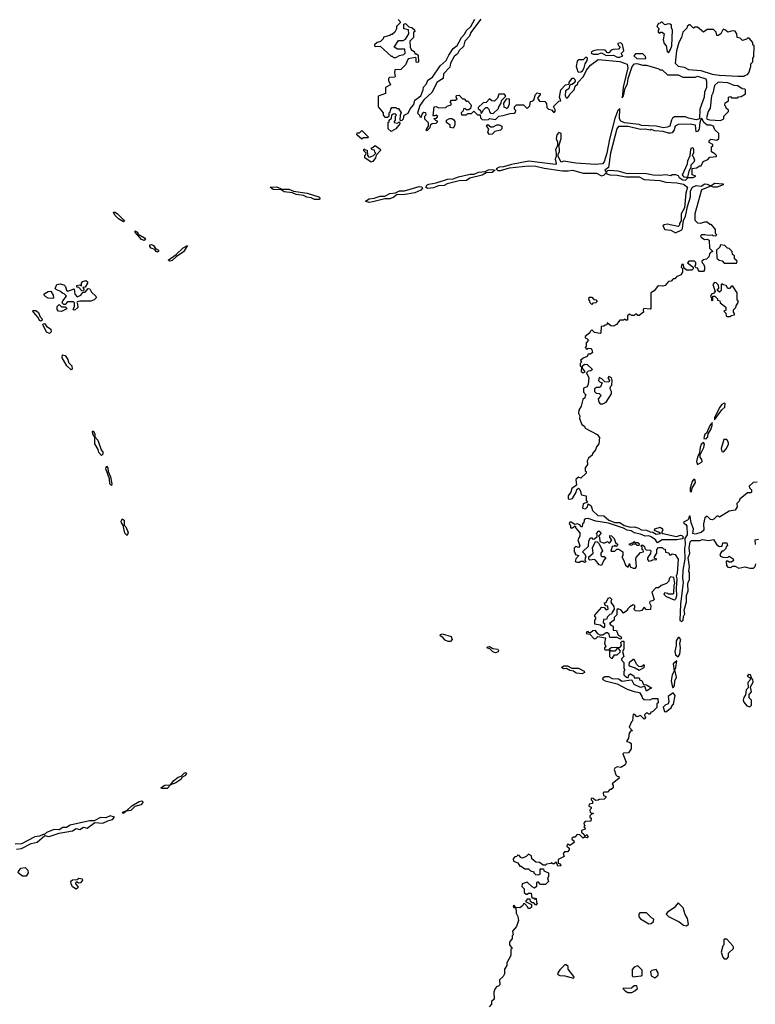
# Model space of a CAD drawing. Extents: x 2323203 to 2567568, y 883585 to 1022917.
# Tile 151 of 256: x 2506081 to 2512130, y 917595 to 925691. Entities that reach past the tile are written whole.
import ezdxf

# ---------------------------------------------------------------- set-up
doc = ezdxf.new("R2010")
doc.units = 0

msp = doc.modelspace()

# ---------------------------------------------------------------- linework, layer by layer
at = {"layer": '0CON10XD'}
for points in [[(2509193, 925693), (2509208.3, 925678.3), (2509210, 925665), (2509180, 925635), (2509180, 925615), (2509165, 925590), (2509145, 925570), (2509135, 925570), (2509125, 925560), (2509071.7, 925548.3), (2509070, 925535), (2509047, 925513), (2509020, 925505), (2509000, 925485), (2509000, 925475), (2509005, 925470), (2509045, 925472.5), (2509135, 925390), (2509145, 925390), (2509155, 925380), (2509175, 925380), (2509203, 925397), (2509240, 925405), (2509250, 925415), (2509248.3, 925448.3), (2509188.3, 925448.3), (2509160, 925465), (2509195, 925520), (2509235, 925520), (2509255, 925530), (2509280, 925575), (2509278.3, 925608.3), (2509240, 925615), (2509240, 925655), (2509255, 925660), (2509281.7, 925631.7), (2509307, 925627), (2509327, 925607), (2509330, 925595), (2509320, 925585), (2509320, 925545), (2509290, 925515), (2509292.5, 925465), (2509300, 925445), (2509326.4, 925426.4), (2509331.7, 925411.7), (2509345, 925410), (2509358.3, 925398.3), (2509360, 925345), (2509355, 925340), (2509341.7, 925341.7), (2509340, 925375), (2509335, 925380), (2509275, 925370), (2509255, 925320), (2509215, 925282.5), (2509165, 925280), (2509162.5, 925255), (2509170, 925225), (2509165, 925220), (2509123, 925217), (2509113, 925207), (2509115, 925190), (2509130, 925155), (2509090, 925135), (2509090, 925085), (2509028.3, 925061.7), (2509030, 924975), (2509070, 924925), (2509070, 924905), (2509085, 924890), (2509105, 924890), (2509118.3, 924901.7), (2509120, 924925), (2509128.3, 924931.7), (2509132.5, 924955), (2509141.7, 924968.3), (2509175, 924970), (2509181.7, 924961.7), (2509195, 924960), (2509217.5, 924925), (2509210, 924905), (2509208.3, 924868.3), (2509212.5, 924862.5), (2509225, 924863.8), (2509236, 924875), (2509243.3, 924906.7), (2509275, 924924), (2509291.9, 924958.1), (2509322.5, 924995), (2509330.7, 925029.3), (2509378.6, 925065), (2509400, 925115), (2509402.5, 925137.5), (2509426.7, 925165), (2509436.4, 925193.6), (2509475, 925217.5), (2509538.8, 925311.2), (2509588.6, 925355), (2509610, 925400), (2509646.9, 925453.1), (2509679.8, 925480.2), (2509714, 925545), (2509742, 925575), (2509751.2, 925598.8), (2509791.2, 925635), (2509823.3, 925695)], [(2509873.8, 925695), (2509805, 925603.8), (2509790.8, 925585), (2509781.2, 925555), (2509740.8, 925515), (2509730.4, 925469.5), (2509695, 925438.8), (2509680, 925410), (2509652.7, 925387.3), (2509625, 925332.5), (2509618.3, 925301.7), (2509565, 925246.7), (2509562.5, 925207.5), (2509515, 925176.7), (2509468.8, 925091.2), (2509405, 925031.2), (2509371.4, 924985), (2509353, 924923), (2509370, 924905), (2509371.7, 924891.7), (2509385, 924890), (2509390, 924915), (2509405, 924930), (2509418.3, 924928.3), (2509420, 924905), (2509410, 924895), (2509410, 924875), (2509440, 924845), (2509440, 924815), (2509420, 924785), (2509425, 924780), (2509435, 924782.5), (2509457.5, 924805), (2509461.7, 924828.3), (2509473, 924837), (2509505, 924840), (2509520, 924855), (2509501.7, 924861.7), (2509490, 924875), (2509490, 924880), (2509508.3, 924881.7), (2509520, 924895), (2509505, 924907.5), (2509495, 924900), (2509480, 924900), (2509490, 924975), (2509505, 924977.5), (2509525, 924967.5), (2509585, 924970), (2509595, 924980), (2509628.3, 924991.7), (2509630, 925005), (2509620, 925015), (2509631.7, 925028.3), (2509665, 925030), (2509678.3, 925041.7), (2509670, 925055), (2509671.7, 925068.3), (2509695, 925070), (2509721.7, 925041.7), (2509735, 925040), (2509751.7, 925021.7), (2509765, 925020), (2509790, 924995), (2509792.5, 924985), (2509788.3, 924961.7), (2509775, 924950), (2509755, 924950), (2509745, 924960), (2509731.7, 924958.3), (2509728.3, 924941.7), (2509710, 924925), (2509715, 924910), (2509755, 924910), (2509765, 924920), (2509795, 924920), (2509815, 924940), (2509845, 924910), (2509868.3, 924908.3), (2509870, 924885), (2509885, 924870), (2509905, 924867.5), (2509935, 924870), (2509945, 924880), (2509995, 924870), (2510021.7, 924898.3), (2510057, 924903)], [(2511415, 925420), (2511433.3, 925445), (2511443.3, 925475), (2511450, 925605), (2511440, 925625), (2511440, 925645), (2511430, 925655), (2511415, 925657.5), (2511385, 925650), (2511365, 925670), (2511355, 925670), (2511348.3, 925661.7), (2511335, 925660), (2511320, 925635), (2511340, 925615), (2511330, 925605), (2511330, 925585), (2511345, 925580), (2511351.7, 925588.3), (2511365, 925590), (2511380, 925575), (2511372.5, 925525), (2511380, 925495), (2511397, 925477), (2511405, 925430), (2511415, 925420)], [(2511985, 925226.7), (2512035, 925227.5), (2512045, 925232.5), (2512065, 925240), (2512077, 925253), (2512092.5, 925305), (2512093, 925327), (2512110, 925345), (2512110, 925375), (2512117, 925387), (2512120, 925475), (2512110, 925485), (2512110, 925505), (2512078.3, 925538.3), (2512065, 925540), (2512058.3, 925531.7), (2512025, 925520), (2512005, 925540), (2511980, 925545), (2511977.5, 925575), (2511965, 925597.5), (2511941.7, 925598.3), (2511905, 925587.5), (2511886.1, 925606.1), (2511865, 925612.5), (2511847.5, 925575), (2511825, 925560), (2511815, 925560), (2511808.3, 925588.3), (2511785, 925610), (2511735, 925610), (2511705, 925590), (2511655, 925630), (2511635, 925630), (2511621.7, 925621.7), (2511595, 925650), (2511585, 925650), (2511570, 925635), (2511568.3, 925621.7), (2511535, 925590), (2511522.5, 925545), (2511501.2, 925505), (2511483.3, 925435), (2511470, 925335), (2511495, 925310), (2511545, 925300), (2511580.7, 925280.7), (2511683, 925273), (2511775, 925242.5), (2511834.1, 925234.1), (2511985, 925226.7)], [(2511015, 925382.5), (2511040, 925395), (2511031.7, 925401.7), (2511030, 925415), (2511050, 925435), (2511037, 925487), (2511025, 925500), (2511000, 925495), (2511001.7, 925481.7), (2511020, 925465), (2511005, 925450), (2510962.5, 925447.5), (2510945, 925440), (2510925, 925420), (2510915, 925420), (2510895, 925440), (2510835, 925442.5), (2510800, 925435), (2510783.6, 925426.4), (2510780, 925415), (2510797, 925407), (2510835, 925406.7), (2510865, 925417.5), (2510905, 925397.5), (2510965, 925400), (2510995, 925382.5), (2511015, 925382.5)], [(2511225, 925370), (2511230, 925375), (2511228.3, 925388.3), (2511205, 925410), (2511145, 925410), (2511130, 925395), (2511155, 925372.5), (2511225, 925370)], [(2510057, 924903), (2510115, 924920), (2510147, 924923), (2510158.3, 924931.7), (2510160, 924945), (2510150, 924955), (2510150, 924975), (2510165, 924990), (2510225, 924990), (2510255, 924960), (2510277, 924983), (2510281.7, 925018.3), (2510295, 925020), (2510308.3, 925031.7), (2510323, 925077), (2510335, 925090), (2510360, 925085), (2510360, 925075), (2510340, 925045), (2510355, 925020), (2510398.3, 925018.3), (2510411.7, 925001.7), (2510415, 924970), (2510430, 924955), (2510455, 924950), (2510471.7, 924931.7), (2510478.3, 924931.7), (2510487.5, 924945), (2510471.7, 924978.3), (2510515, 925020), (2510530, 925025), (2510520, 925055), (2510530, 925115), (2510570, 925155), (2510598.3, 925161.7), (2510600, 925175), (2510625, 925210), (2510635, 925210), (2510645, 925200), (2510647.5, 925185), (2510639.3, 925170.7), (2510625, 925157.5), (2510612.5, 925157.5), (2510602.5, 925147.5), (2510596.4, 925123.6), (2510570, 925105), (2510567.5, 925065), (2510575, 925050), (2510585, 925050), (2510600, 925065), (2510605, 925080), (2510640, 925115), (2510650, 925145), (2510670, 925165), (2510670, 925175), (2510717.5, 925225), (2510743, 925277), (2510773.6, 925316.4), (2510837, 925363), (2511015, 925347.5), (2511077.5, 925325), (2511082.5, 925295), (2511043.6, 925136.4), (2511035, 925050), (2511047.5, 925065), (2511060.7, 925129.3), (2511078.8, 925165), (2511083.6, 925206.4), (2511116.7, 925305), (2511137.5, 925327.5), (2511155, 925330), (2511205, 925317.5), (2511235, 925316.7), (2511337, 925287), (2511345, 925280), (2511365, 925280), (2511408.3, 925238.3), (2511495, 925237.5), (2511535, 925220), (2511575, 925217.5), (2511635, 925220), (2511655, 925226.2), (2511722.5, 925205), (2511728.8, 925185), (2511727.5, 925135), (2511713.3, 925095), (2511710, 925055), (2511673.8, 924955), (2511670, 924875), (2511645, 924866.7), (2511580.7, 924880.7), (2511555, 924892.5), (2511466.4, 924893.6), (2511448.8, 924881.2), (2511440, 924865), (2511427.5, 924815), (2511405, 924806.7), (2511375, 924802.5), (2511315, 924816.7), (2511195, 924822.5), (2511175, 924830), (2511053.6, 924843.6), (2511025, 924856.7), (2511013.3, 924875), (2511015, 924960), (2511000, 924945), (2510975, 924880), (2510930.8, 924709.2), (2510910, 924595), (2510887.3, 924522.7), (2510873.9, 924506.1), (2510815, 924500), (2510655, 924512.5), (2510555, 924528.8), (2510535, 924520), (2510510, 924565), (2510510, 924585), (2510520, 924605), (2510518.3, 924661.7), (2510533.3, 924715), (2510532.5, 924755), (2510515, 924762.5), (2510497.5, 924745), (2510493.8, 924715), (2510503.3, 924685), (2510503.3, 924655), (2510486.7, 924625), (2510492.5, 924595), (2510492.5, 924565), (2510483.3, 924545), (2510492.5, 924507.5), (2510488.3, 924501.7), (2510267.4, 924527.4), (2510125, 924499.2), (2510060, 924480), (2510025, 924479.7), (2509998, 924465), (2510012.4, 924452.4), (2510035, 924450), (2510107.9, 924472.1), (2510265, 924488.5), (2510325, 924485.6), (2510395, 924470), (2510545, 924449.6), (2510592.3, 924447.7), (2510626.6, 924453.4), (2510715, 924430.4), (2510825, 924429.5), (2510865, 924406.9), (2510885, 924413.6), (2510905, 924432.5), (2510908.8, 924425), (2510935, 924414.2), (2510995, 924412.7), (2511065, 924398.9), (2511175, 924397.9), (2511216.5, 924376.5), (2511345, 924368.5), (2511394.2, 924354.2), (2511485, 924349.8), (2511538.6, 924338.6), (2511572.5, 924315), (2511558.8, 924265), (2511547.5, 924145), (2511520, 924095), (2511521.7, 924038.3), (2511507.5, 924015), (2511507, 924003), (2511495, 923990), (2511405, 924009.2), (2511380, 924005), (2511370, 923995), (2511385, 923966.7), (2511435, 923961.2), (2511475, 923940), (2511526.7, 923963.3), (2511532.5, 923975), (2511538.3, 924041.7), (2511557, 924073), (2511572.5, 924155), (2511597.5, 924235), (2511596.7, 924285), (2511613.3, 924315), (2511645, 924326.8), (2511685, 924323.3), (2511715, 924340.8), (2511735, 924339.5), (2511765, 924326), (2511795, 924346.8), (2511865, 924342.5), (2511865, 924332), (2511817.1, 924312.9), (2511785, 924314.3), (2511765, 924323.3), (2511687.5, 924292.5), (2511632.5, 924095), (2511633, 924043), (2511655, 924020), (2511681.7, 924018.3), (2511715, 924030), (2511735, 924030), (2511755, 924010), (2511765, 924010), (2511800, 923965), (2511800, 923935), (2511810, 923925), (2511805, 923910), (2511783, 923913), (2511775, 923920), (2511745, 923917.5), (2511715, 923923.3), (2511688.3, 923921.7), (2511680, 923915), (2511683.6, 923903.6), (2511713, 923883), (2511735, 923887.5), (2511749.3, 923879.3), (2511753, 923813), (2511780, 923785), (2511761.7, 923778.3), (2511753, 923767), (2511748.3, 923741.7), (2511728.3, 923721.7), (2511703, 923717), (2511690, 923705), (2511691.7, 923691.7), (2511705, 923680), (2511711.7, 923661.7), (2511712.5, 923635), (2511705, 923620), (2511671.7, 923621.7), (2511660, 923635), (2511658.3, 923648.3), (2511645, 923650), (2511631.7, 923661.7), (2511640, 923675), (2511640, 923695), (2511630, 923705), (2511583, 923707), (2511571.7, 923691.7), (2511620, 923655), (2511618.3, 923641.7), (2511608.3, 923631.7), (2511563, 923633), (2511541.7, 923651.7), (2511538.3, 923678.3), (2511525, 923680), (2511520, 923655), (2511530, 923645), (2511530, 923615), (2511516.4, 923593.6), (2511483, 923577), (2511468.3, 923561.7), (2511455, 923560), (2511438.3, 923541.7), (2511415, 923537.5), (2511390, 923505), (2511369.3, 923500.7), (2511335, 923502.5), (2511325, 923497.5), (2511299.3, 923460.7), (2511270, 923445), (2511270, 923315), (2511265, 923310), (2511213, 923317), (2511207.5, 923305), (2511210, 923285), (2511175, 923260), (2511165, 923260), (2511155, 923270), (2511145, 923270), (2511135, 923260), (2511115, 923260), (2511095, 923270), (2511080, 923255), (2511078.3, 923221.7), (2511065, 923220), (2511055, 923230), (2511045, 923220), (2511015, 923220), (2510987.5, 923185), (2510965, 923172.5), (2510943, 923173), (2510912.5, 923197.5), (2510908.3, 923181.7), (2510895, 923180), (2510885, 923170), (2510861.7, 923168.3), (2510860, 923115), (2510855, 923110), (2510808.3, 923118.3), (2510785, 923140), (2510771.7, 923128.3), (2510770, 923115), (2510730, 923085), (2510730, 923075), (2510745, 923070), (2510757.5, 923055), (2510740, 923035), (2510740, 923005), (2510730, 922995), (2510745, 922980), (2510755, 922990), (2510778.3, 922988.3), (2510787, 922977), (2510790, 922955), (2510775, 922940), (2510755, 922940), (2510748.3, 922921.7), (2510715, 922907.5), (2510691.7, 922888.3), (2510700, 922875), (2510690, 922865), (2510690, 922845), (2510700, 922835), (2510698.3, 922798.3), (2510715, 922787.5), (2510730, 922795), (2510710, 922825), (2510710, 922845), (2510725, 922857.5), (2510747, 922857), (2510790, 922815), (2510776.7, 922803.3), (2510755, 922800), (2510742.5, 922787.5), (2510760, 922745), (2510756.1, 922693.9), (2510746.4, 922673.6), (2510718.3, 922661.7), (2510718.3, 922628.3), (2510740, 922605), (2510731.7, 922598.3), (2510728.3, 922581.7), (2510711.7, 922568.3), (2510697, 922513), (2510678.3, 922481.7), (2510677.5, 922455), (2510686.7, 922435), (2510683.3, 922413.3), (2510703.3, 922363.3), (2510725, 922350), (2510731.7, 922331.7), (2510830.7, 922280.7), (2510850, 922255), (2510842.5, 922205), (2510825, 922180), (2510817, 922153), (2510792.5, 922125), (2510788.3, 922111.7), (2510757.5, 922085), (2510747.5, 922065), (2510750, 922035), (2510730, 922005), (2510731.7, 921981.7), (2510740, 921975), (2510738.3, 921961.7), (2510695, 921920), (2510675, 921930), (2510655, 921910), (2510660, 921865), (2510620, 921835), (2510613.3, 921806.7), (2510590, 921775), (2510591.7, 921751.7), (2510605, 921747.5), (2510627.5, 921755), (2510657.5, 921805), (2510661.7, 921828.3), (2510675, 921840), (2510687, 921827), (2510700, 921785), (2510740, 921775), (2510738.3, 921738.3), (2510750, 921725), (2510715, 921710), (2510710, 921675), (2510735, 921670), (2510750, 921685), (2510755, 921710), (2510780, 921695), (2510790, 921655), (2510835, 921613.3), (2510885, 921612.5), (2510925, 921576.7), (2510975.9, 921555.9), (2511015, 921556.2), (2511051.2, 921531.2), (2511105, 921517.5), (2511135, 921520), (2511165, 921513.3), (2511195, 921496.2), (2511235, 921493.8), (2511265, 921480), (2511287.5, 921477.5), (2511315, 921462), (2511350, 921465), (2511340, 921475), (2511300, 921490), (2511302.5, 921505), (2511348, 921518), (2511366.7, 921505), (2511370, 921495), (2511360, 921475), (2511370, 921465), (2511481.7, 921441.7), (2511515, 921452.5), (2511525, 921449.4), (2511538.8, 921435), (2511527.6, 921422.4), (2511485, 921412.9), (2511365, 921415.6), (2511325, 921390), (2511310, 921415), (2511275, 921438)], [(2510675, 925260), (2510695, 925263.3), (2510709.3, 925270.7), (2510723.3, 925295), (2510731.2, 925328.8), (2510747.5, 925355), (2510750, 925375), (2510745, 925380), (2510735, 925380), (2510715, 925360), (2510678.3, 925361.7), (2510665, 925350), (2510657, 925307), (2510670, 925265), (2510675, 925260)], [(2511845, 924862.5), (2511870, 924875), (2511871.7, 924898.3), (2511910, 924935), (2511908.3, 924948.3), (2511890, 924965), (2511888.3, 924978.3), (2511880, 924985), (2511881.7, 925008.3), (2511910, 925025), (2511910, 925055), (2511925, 925060), (2511935, 925050), (2511985, 925050), (2511993, 925057), (2512015, 925060), (2512048.3, 925081.7), (2512050, 925115), (2512045, 925120), (2512023, 925123), (2511985, 925147.5), (2511955, 925150), (2511905, 925172.5), (2511825, 925177.5), (2511795, 925150), (2511781.7, 925088.3), (2511770, 925065), (2511760, 924965), (2511742.5, 924935), (2511730, 924885), (2511735, 924872.5), (2511755, 924867.5), (2511845, 924862.5)], [(2509975, 924920), (2510018.3, 924961.7), (2510020, 924975), (2510040, 925005), (2510043, 925027), (2510078.3, 925061.7), (2510068.3, 925078.3), (2510021.7, 925078.3), (2510010, 925045), (2509985, 925020), (2509963, 925023), (2509945, 925040), (2509918.3, 925011.7), (2509891.7, 925008.3), (2509851.7, 924968.3), (2509851.7, 924961.7), (2509870, 924945), (2509875, 924920), (2509890, 924935), (2509891.7, 924948.3), (2509915, 924970), (2509925, 924970), (2509940, 924955), (2509943, 924933), (2509951.7, 924921.7), (2509975, 924920)], [(2510085, 924960), (2510098.3, 924971.7), (2510108.3, 924998.3), (2510110, 925035), (2510105, 925040), (2510081.7, 925038.3), (2510060, 925005), (2510061.7, 924971.7), (2510075, 924970), (2510085, 924960)], [(2509135, 924772.5), (2509110, 924795), (2509110, 924845), (2509118.3, 924851.7), (2509120, 924865), (2509138.3, 924881.7), (2509141.7, 924908.3), (2509151.7, 924918.3), (2509165, 924920), (2509180, 924905), (2509170, 924895), (2509170, 924865), (2509160, 924855), (2509160, 924845), (2509185, 924840), (2509205, 924850), (2509206.2, 924835), (2509175, 924793.8), (2509135, 924772.5)], [(2509645, 924800), (2509620, 924805), (2509620, 924825), (2509590, 924845), (2509590, 924865), (2509615, 924877.5), (2509635, 924877.5), (2509649.3, 924869.3), (2509660, 924855), (2509660, 924825), (2509645, 924800)], [(2511555, 924372.5), (2511577.5, 924392.5), (2511620, 924395), (2511640, 924405), (2511610, 924415), (2511611.7, 924468.3), (2511647, 924473), (2511675, 924490), (2511685, 924490), (2511700, 924525), (2511738.3, 924541.7), (2511755, 924560), (2511810, 924565), (2511810, 924575), (2511798.3, 924588.3), (2511770, 924605), (2511770, 924645), (2511780, 924655), (2511780, 924665), (2511751.7, 924681.7), (2511750, 924695), (2511765, 924707.5), (2511815, 924700), (2511830, 924715), (2511830, 924755), (2511797.5, 924785), (2511785.9, 924815.9), (2511765, 924823.3), (2511733.8, 924823.8), (2511706.7, 924845), (2511695, 924870), (2511685, 924877.5), (2511673.8, 924846.2), (2511667, 924793), (2511660, 924775), (2511645, 924770), (2511637.5, 924825), (2511595, 924833.3), (2511495, 924830), (2511470, 924815), (2511462.5, 924785), (2511445, 924760), (2511435, 924757.5), (2511415, 924757.5), (2511371.7, 924771.7), (2511305, 924777.5), (2511275, 924787.5), (2511265, 924782.5), (2511225, 924790), (2511185, 924787.5), (2511085, 924813.3), (2511005, 924813.3), (2510991.2, 924795), (2510938.8, 924595), (2510923.9, 924476.1), (2510894, 924455), (2510905, 924437.5), (2510918.6, 924451.4), (2510935, 924454.5), (2510998.9, 924448.9), (2511075, 924426.2), (2511099.3, 924429.3), (2511235, 924426.7), (2511290, 924415), (2511345, 924411.9), (2511395, 924417.5), (2511435, 924410), (2511445, 924417.5), (2511475, 924417.5), (2511495, 924410), (2511503.8, 924395), (2511534, 924375), (2511555, 924372.5)], [(2508895, 924710), (2508852.5, 924745), (2508855, 924760), (2508875, 924760), (2508895, 924780), (2508950, 924725), (2508945, 924720), (2508905, 924720), (2508895, 924710)], [(2509945, 924747.5), (2509930, 924765), (2509940, 924795), (2509920, 924815), (2509931.7, 924828.3), (2509955, 924810), (2509975, 924810), (2510005, 924827.5), (2510025, 924827.5), (2510046.4, 924816.4), (2510046.7, 924795), (2510035, 924782.5), (2509988.3, 924771.7), (2509965, 924750), (2509945, 924747.5)], [(2508970, 924520), (2508920, 924555), (2508920, 924575), (2508928.3, 924581.7), (2508930, 924595), (2508911.7, 924611.7), (2508910, 924625), (2508915, 924630), (2508921.7, 924621.7), (2508938.3, 924618.3), (2508940, 924575), (2508951.7, 924561.7), (2508965, 924562.5), (2508990, 924575), (2509010, 924595), (2509001.7, 924601.7), (2508998.3, 924618.3), (2508981.7, 924621.7), (2508970, 924635), (2508988.3, 924641.7), (2509005, 924657.5), (2509045, 924627.5), (2509048, 924615), (2509011.7, 924578.3), (2509006, 924555), (2508985, 924524), (2508970, 924520)], [(2511565, 924392.5), (2511545, 924396.7), (2511532.5, 924415), (2511572.5, 924505), (2511575, 924530), (2511593.3, 924575), (2511600, 924625), (2511605, 924637.5), (2511615, 924640), (2511622.5, 924625), (2511622.5, 924595), (2511610, 924575), (2511620, 924565), (2511630, 924535), (2511625, 924520), (2511600, 924495), (2511600, 924475), (2511583.6, 924446.4), (2511572.5, 924397.5), (2511565, 924392.5)], [(2509435, 924303.8), (2509420.8, 924315), (2509429.5, 924330.5), (2509445, 924339.3), (2509505, 924350), (2509599.3, 924380.7), (2509645, 924383.3), (2509689.6, 924400.4), (2509785, 924420), (2509818.8, 924421.2), (2509852.7, 924437.3), (2509908.1, 924441.9), (2509935, 924456.2), (2509965, 924459.7), (2509990, 924455), (2509965.9, 924434.1), (2509917.9, 924432.1), (2509885, 924411.8), (2509782.3, 924387.7), (2509755, 924368.6), (2509695, 924366.5), (2509595, 924341.2), (2509571.9, 924328.1), (2509524.5, 924325.6), (2509485, 924308.1), (2509435, 924303.8)], [(2508545, 924212.5), (2508505, 924214), (2508476.7, 924226.7), (2508442, 924232), (2508415, 924246.2), (2508355, 924254.4), (2508325, 924268), (2508255, 924277.1), (2508231.2, 924291.2), (2508164.6, 924294.5), (2508140, 924315), (2508195, 924316.5), (2508238, 924298), (2508295, 924297.1), (2508332.5, 924282.5), (2508445, 924265.4), (2508540, 924235), (2508550.6, 924225), (2508545, 924212.5)], [(2508955, 924186.7), (2508927.5, 924195), (2508932, 924205), (2508955, 924219.2), (2508995, 924223.3), (2509045, 924241.2), (2509085, 924241.4), (2509125, 924262.7), (2509172.6, 924267.4), (2509205, 924284.6), (2509244.7, 924285.3), (2509365, 924320), (2509386.7, 924316.7), (2509394.3, 924305), (2509379.6, 924290.4), (2509331.2, 924268.8), (2509235, 924251.9), (2509185, 924252.5), (2509158.3, 924231.7), (2509125, 924218.6), (2509085, 924219.2), (2508985, 924192.2), (2508955, 924186.7)], [(2506935, 924030), (2506893.8, 924053.8), (2506864.7, 924084.7), (2506852.3, 924107.7), (2506865, 924107.8), (2506885.3, 924095.3), (2506935.8, 924045), (2506942.5, 924035), (2506935, 924030)], [(2507104.3, 923875.7), (2507082.9, 923885), (2507032, 923945), (2507030, 923955), (2507050, 923945), (2507056.4, 923926.4), (2507107.7, 923897.7), (2507115, 923882.5), (2507104.3, 923875.7)], [(2507215, 923780.8), (2507204.6, 923784.6), (2507192, 923802), (2507162.2, 923812.2), (2507151.9, 923825), (2507150.9, 923839.1), (2507165, 923842.2), (2507181.4, 923835), (2507199.3, 923809.3), (2507222.5, 923795), (2507223.3, 923785), (2507215, 923780.8)], [(2507315, 923706.2), (2507302.5, 923715), (2507368.7, 923761.3), (2507424.7, 923815.3), (2507460, 923835), (2507428.2, 923781.8), (2507367.8, 923742.2), (2507335, 923711.9), (2507315, 923706.2)], [(2511975, 923690), (2511980, 923705), (2511960, 923725), (2511958.3, 923748.3), (2511941.7, 923761.7), (2511940, 923785), (2511915, 923810), (2511901.7, 923811.7), (2511880, 923835), (2511845, 923840), (2511838.3, 923821.7), (2511810, 923795), (2511815, 923730), (2511833, 923713), (2511858.3, 923708.3), (2511875, 923690), (2511975, 923690)], [(2506605, 923460), (2506591.7, 923461.7), (2506568.3, 923488.3), (2506551.7, 923491.7), (2506550, 923505), (2506575, 923510), (2506588.3, 923501.7), (2506590, 923525), (2506601.7, 923538.3), (2506625, 923547.5), (2506640, 923535), (2506640, 923525), (2506618.3, 923491.7), (2506601.7, 923488.3), (2506610, 923475), (2506605, 923460)], [(2506355, 923400), (2506315, 923402.5), (2506295, 923412.5), (2506282.5, 923425), (2506283, 923437), (2506315, 923457.5), (2506338.3, 923458.3), (2506357, 923427), (2506360, 923405), (2506355, 923400)], [(2506535, 923302.5), (2506520, 923305), (2506532.5, 923335), (2506531.7, 923361.7), (2506525, 923370), (2506475, 923372.5), (2506455, 923350), (2506445, 923350), (2506431.7, 923361.7), (2506435, 923380), (2506467, 923417), (2506448.3, 923438.3), (2506435, 923440), (2506417, 923457), (2506381.7, 923471.7), (2506371.7, 923481.7), (2506387, 923513), (2506415, 923520), (2506445, 923510), (2506458.3, 923498.3), (2506467.5, 923467.5), (2506478.3, 923458.3), (2506528.3, 923478.3), (2506533.3, 923433.3), (2506555, 923412.5), (2506583, 923427), (2506601.7, 923448.3), (2506618.3, 923451.7), (2506645, 923480), (2506658.3, 923478.3), (2506670.7, 923450.7), (2506708.3, 923418.3), (2506710, 923405), (2506695, 923387.5), (2506665, 923376.7), (2506575, 923377.5), (2506555, 923370), (2506550, 923365), (2506557.5, 923355), (2506560, 923325), (2506535, 923302.5)], [(2511925, 923250), (2511935, 923260), (2511960, 923265), (2511960, 923275), (2511950, 923285), (2511950, 923305), (2511970, 923325), (2511971.7, 923338.3), (2511990, 923365), (2511988.3, 923378.3), (2511980, 923385), (2511980, 923445), (2511945, 923500), (2511935, 923500), (2511918.3, 923481.7), (2511905, 923480), (2511890, 923505), (2511865, 923510), (2511855, 923520), (2511850, 923515), (2511850, 923465), (2511835, 923450), (2511820, 923465), (2511820, 923475), (2511830, 923485), (2511828.3, 923508.3), (2511807, 923527), (2511795, 923530), (2511780, 923515), (2511800, 923455), (2511788.3, 923441.7), (2511770, 923435), (2511762.5, 923415), (2511770, 923405), (2511770, 923385), (2511775, 923380), (2511780, 923385), (2511781.7, 923418.3), (2511798.3, 923418.3), (2511820, 923395), (2511820, 923385), (2511838.3, 923378.3), (2511841.7, 923361.7), (2511887, 923327), (2511888.3, 923301.7), (2511870, 923295), (2511888.3, 923278.3), (2511890, 923255), (2511895, 923250), (2511925, 923250)], [(2510785, 923350), (2510771.7, 923361.7), (2510768.3, 923378.3), (2510760, 923385), (2510765, 923410), (2510785, 923410), (2510801.7, 923391.7), (2510818.3, 923388.3), (2510830, 923375), (2510818.3, 923361.7), (2510795, 923360), (2510785, 923350)], [(2506255, 923213.3), (2506245, 923218.8), (2506232.2, 923242.2), (2506194, 923285), (2506187.5, 923295), (2506190.7, 923299.3), (2506215, 923299.2), (2506235, 923283.8), (2506249.2, 923249.2), (2506263.8, 923235), (2506265, 923220), (2506255, 923213.3)], [(2506425, 923292.5), (2506400, 923295), (2506388.3, 923308.3), (2506388.3, 923331.7), (2506405, 923350), (2506425, 923330), (2506455, 923330), (2506470, 923315), (2506425, 923292.5)], [(2506325, 923110), (2506302.5, 923122.5), (2506272.5, 923185), (2506275, 923190), (2506285, 923192.5), (2506301.7, 923171.7), (2506337, 923147), (2506340, 923125), (2506325, 923110)], [(2506505, 922812.5), (2506468, 922845), (2506431.2, 922911.2), (2506433.8, 922936.2), (2506455, 922928.8), (2506477.5, 922897.5), (2506483.1, 922873.1), (2506510, 922845), (2506511.7, 922818.3), (2506505, 922812.5)], [(2510875, 922532.5), (2510903, 922547), (2510947.5, 922615), (2510947.5, 922635), (2510937.5, 922655), (2510940, 922675), (2510950, 922685), (2510952.5, 922725), (2510946.7, 922745), (2510925, 922757.5), (2510917.5, 922745), (2510930, 922725), (2510925, 922710), (2510892.5, 922712.5), (2510869.3, 922739.3), (2510845, 922750), (2510840, 922725), (2510855, 922710), (2510870, 922705), (2510856.4, 922673.6), (2510845, 922666.7), (2510823.6, 922666.4), (2510807.5, 922655), (2510807.5, 922635), (2510820.7, 922620.7), (2510846.7, 922616.7), (2510860, 922605), (2510857.5, 922595), (2510837.5, 922575), (2510842.5, 922545), (2510855, 922532.5), (2510875, 922532.5)], [(2511795, 922400), (2511855, 922484), (2511878.8, 922505), (2511882.5, 922535), (2511875, 922537.5), (2511855, 922527.5), (2511835, 922502.5), (2511795, 922416.7), (2511795, 922400)], [(2511725, 922243.8), (2511739.4, 922260.6), (2511743.6, 922286.4), (2511765, 922322.5), (2511775.7, 922355), (2511775, 922380), (2511773, 922367), (2511765, 922366), (2511755, 922353.3), (2511730, 922290), (2511715, 922279.4), (2511708.8, 922265), (2511707.5, 922247.5), (2511725, 922243.8)], [(2506755, 922107.5), (2506732.3, 922132.3), (2506727, 922157), (2506700, 922205), (2506700, 922260), (2506695, 922260), (2506683.3, 922285), (2506680, 922305), (2506685, 922310), (2506700, 922285), (2506700, 922260), (2506725, 922232.5), (2506752.5, 922155), (2506766.2, 922135), (2506765, 922120), (2506755, 922107.5)], [(2511655, 922033.3), (2511693.3, 922055), (2511691.2, 922075), (2511677.5, 922095), (2511677, 922113), (2511706.9, 922173.1), (2511711.2, 922201.2), (2511705, 922213.8), (2511685, 922198.6), (2511675.9, 922175.9), (2511671.2, 922128.8), (2511655, 922093.3), (2511647.3, 922057.3), (2511655, 922033.3)], [(2511865, 922137.5), (2511875, 922143.3), (2511893.3, 922165), (2511909.3, 922200.7), (2511910, 922215), (2511895, 922240), (2511871.7, 922238.3), (2511850, 922165), (2511855, 922140), (2511865, 922137.5)], [(2506835, 921860), (2506822.5, 921875), (2506820, 921915), (2506788.3, 921998.3), (2506795, 922020), (2506806.4, 922006.4), (2506810, 921975), (2506828.3, 921931.7), (2506840, 921875), (2506835, 921860)], [(2512145, 921887.5), (2512113, 921887), (2512080, 921855), (2512081.7, 921841.7), (2512097.5, 921825), (2512100, 921805), (2512095, 921800), (2512065, 921800), (2512001.7, 921748.3), (2511997, 921733), (2511978.3, 921711.7), (2511980, 921685), (2511965, 921657.5), (2511915, 921650), (2511835, 921600), (2511828.3, 921608.3), (2511815, 921610), (2511790, 921585), (2511775, 921580), (2511761.7, 921581.7), (2511735, 921610), (2511713.6, 921596.4), (2511703.3, 921545), (2511707.5, 921495), (2511685.9, 921474.1), (2511635, 921462), (2511616.4, 921466.4), (2511620.8, 921505), (2511602, 921555), (2511595, 921607.5), (2511585, 921607.5), (2511581.2, 921585), (2511572, 921575), (2511540.9, 921559.1), (2511541.1, 921551.1), (2511558.9, 921539), (2511565.9, 921525.9), (2511569.1, 921455), (2511550, 921425), (2511554.5, 921375), (2511548.3, 921341.7), (2511549.2, 921255), (2511535.4, 921164.6), (2511530.9, 921095), (2511536.9, 921065), (2511515.7, 920885.7), (2511510.6, 920750.6), (2511525, 920742), (2511537.1, 920752.9), (2511540.8, 920785), (2511550, 920805), (2511545.8, 920835), (2511564, 920905), (2511564.3, 920955.7), (2511578.8, 920995), (2511574.1, 921045.9), (2511577.5, 921065), (2511590, 921085), (2511590, 921145), (2511583.3, 921155), (2511590, 921195), (2511578.8, 921265), (2511592.5, 921305), (2511586, 921345), (2511593.1, 921396.9), (2511605, 921408), (2511675, 921407.5), (2511695, 921416.2), (2511745, 921410), (2511785, 921417.5), (2511813.6, 921373.6), (2511835, 921360), (2511858.3, 921361.7), (2511861.7, 921388.3), (2511895, 921390), (2511900, 921365), (2511891.7, 921358.3), (2511888.3, 921341.7), (2511865, 921320), (2511855, 921320), (2511837.5, 921295), (2511845, 921280), (2511863, 921273), (2511905, 921270), (2511915, 921280), (2511948.3, 921258.3), (2511950, 921245), (2511935, 921230), (2511915, 921230), (2511905, 921240), (2511891.7, 921238.3), (2511893, 921203), (2511905, 921190), (2511925, 921187.5), (2511943, 921197), (2511965, 921197.5), (2511995, 921180), (2512045, 921192.5), (2512085, 921180), (2512115, 921180), (2512130, 921195), (2512133, 921217)], [(2511605, 921810), (2511610.4, 921839.5), (2511637.5, 921885), (2511636, 921905), (2511625, 921912.5), (2511609.5, 921895), (2511595, 921840), (2511595, 921812.5), (2511605, 921810)], [(2506965, 921450), (2506945, 921470), (2506932.5, 921535), (2506918.8, 921555), (2506916.2, 921565), (2506925, 921587.5), (2506941.2, 921575), (2506940, 921535), (2506955, 921520), (2506972.5, 921475), (2506965, 921450)], [(2511275, 921438), (2511255, 921448), (2511225, 921444), (2511185, 921462), (2511135, 921471.2), (2511109.4, 921489.4), (2511075, 921493.8), (2511045, 921510), (2510922.3, 921552.3), (2510818.3, 921568.3), (2510755, 921590), (2510733, 921587), (2510721.7, 921578.3), (2510720, 921555), (2510710, 921545), (2510705, 921520), (2510695, 921520), (2510690, 921535), (2510667, 921547), (2510645, 921540), (2510615, 921560), (2510605, 921560), (2510600, 921545), (2510610, 921535), (2510611.7, 921511.7), (2510627, 921513), (2510648.3, 921528.3), (2510655, 921510), (2510687, 921473), (2510686.4, 921443.6), (2510670, 921415), (2510687.5, 921365), (2510675, 921352.5), (2510655, 921360), (2510640, 921345), (2510640, 921315), (2510650, 921305), (2510650, 921295), (2510680, 921285), (2510653, 921257), (2510650, 921235), (2510665, 921230), (2510685, 921230), (2510695, 921240), (2510715, 921240), (2510725, 921230), (2510740, 921235), (2510730, 921245), (2510733, 921267), (2510740, 921275), (2510730, 921295), (2510710, 921315), (2510758.3, 921361.7), (2510762.5, 921405), (2510775, 921430), (2510785, 921430), (2510795, 921420), (2510808.3, 921421.7), (2510828.3, 921441.7), (2510830, 921455), (2510823.6, 921466.4), (2510843, 921487), (2510856.4, 921476.4), (2510860, 921465), (2510840, 921445), (2510850, 921435), (2510851.7, 921401.7), (2510878.3, 921388.3), (2510891.7, 921388.3), (2510915, 921400), (2510925, 921390), (2510935, 921390), (2510950, 921415), (2510933, 921433), (2510932.5, 921445), (2510935, 921450), (2510947, 921447), (2510970, 921425), (2510981.7, 921391.7), (2511000, 921375), (2510985, 921360), (2510975, 921370), (2510968.3, 921361.7), (2510951.7, 921358.3), (2510941.7, 921321.7), (2510975, 921320), (2510991.7, 921338.3), (2511008.3, 921338.3), (2511040, 921315), (2511040, 921285), (2511032.5, 921275), (2511050, 921245), (2511062.5, 921205), (2511085, 921190), (2511095, 921220), (2511101.7, 921191.7), (2511125, 921182.5), (2511145, 921182.5), (2511152.5, 921195), (2511147.5, 921255), (2511151.7, 921268.3), (2511185, 921310), (2511210, 921315), (2511208.3, 921328.3), (2511200, 921335), (2511200, 921355), (2511190, 921365), (2511195, 921370), (2511205, 921370), (2511218.3, 921358.3), (2511221.7, 921341.7), (2511231.7, 921331.7), (2511265, 921330), (2511270, 921325), (2511267, 921303), (2511242.5, 921265), (2511243, 921253), (2511255, 921240), (2511277, 921243), (2511285, 921250), (2511318.3, 921251.7), (2511318.3, 921258.3), (2511301.7, 921261.7), (2511300, 921275), (2511320, 921305), (2511320, 921335), (2511335, 921350), (2511365, 921350), (2511375, 921340), (2511388.3, 921338.3), (2511391.7, 921311.7), (2511418.3, 921308.3), (2511425, 921290), (2511435, 921290), (2511445, 921300), (2511470, 921295), (2511496, 921256), (2511487.1, 921137.1), (2511480, 921115), (2511485.7, 921094.3), (2511478.8, 921015), (2511483.3, 920955), (2511475, 920927.5), (2511465, 920917.5), (2511400, 920945), (2511380, 920965), (2511385, 920980), (2511407, 920977), (2511415, 920970), (2511455, 920970), (2511460, 920975), (2511462.5, 921045), (2511467.5, 921055), (2511460, 921105), (2511435, 921110), (2511423, 921097), (2511420, 921075), (2511400, 921055), (2511355, 921040), (2511335, 921020), (2511311.7, 921018.3), (2511280, 920985), (2511297.5, 920925), (2511290, 920915), (2511263, 920907), (2511260, 920895), (2511270, 920875), (2511268.3, 920841.7), (2511235, 920840), (2511215, 920860), (2511197, 920833), (2511175, 920827.5), (2511145, 920830), (2511132.5, 920845), (2511140, 920855), (2511140, 920875), (2511125, 920880), (2511097, 920863), (2511080, 920845), (2511080, 920835), (2511045, 920810), (2511026.4, 920836.4), (2511003, 920847), (2510992.5, 920837.5), (2510991.7, 920798.3), (2510970, 920775), (2510970, 920755), (2510930, 920725), (2510941.7, 920711.7), (2510960, 920705), (2510961.7, 920671.7), (2510989.3, 920669.3), (2511001.7, 920631.7), (2511025, 920620), (2511030, 920605), (2511021.7, 920598.3), (2510995, 920610), (2510935, 920610), (2510928.3, 920638.3), (2510915, 920650), (2510905, 920650), (2510875, 920630), (2510855, 920630), (2510835, 920640), (2510815, 920667.5), (2510793, 920667), (2510775, 920650), (2510765, 920650), (2510755, 920660), (2510745, 920657.5), (2510740, 920645), (2510768.3, 920638.3), (2510805, 920600), (2510818.3, 920601.7), (2510835, 920620), (2510898.3, 920608.3), (2510890, 920565), (2510900, 920535), (2510890, 920525), (2510890, 920515), (2510895, 920510), (2510930, 920510), (2510930, 920455), (2510945, 920440), (2510955, 920440), (2510971.7, 920468.3), (2510995, 920470), (2511018.3, 920491.7), (2511020, 920505), (2511008.3, 920518.3), (2510995, 920520), (2510975, 920500), (2510945, 920500), (2510930, 920510), (2510931.7, 920518.3), (2510945, 920530), (2511018.3, 920531.7), (2511030, 920545), (2511025, 920570), (2511035, 920580), (2511050, 920580), (2511050, 920515), (2511037.5, 920495), (2511050, 920455), (2511030, 920435), (2511031.7, 920421.7), (2511050, 920405), (2511050, 920355), (2511057.5, 920345), (2511050, 920335), (2511050, 920305), (2511070, 920285), (2511085, 920280), (2511090, 920305), (2511105, 920312.5), (2511130, 920295), (2511135, 920280), (2511175, 920280), (2511181.7, 920261.7), (2511198.3, 920258.3), (2511210, 920225), (2511235, 920222.5), (2511280, 920195), (2511267.3, 920192.7), (2511235, 920170), (2511223.6, 920203.6), (2511215, 920207.5), (2511185, 920200), (2511135, 920225.7), (2511116.7, 920256.7), (2511109.3, 920259.3), (2511035, 920248), (2511005, 920268.8), (2510955, 920271.2), (2510926.7, 920286.7), (2510893.2, 920286.8), (2510873.3, 920275), (2510876, 920265), (2510894.5, 920254.5), (2510995, 920231.2), (2511077.5, 920187.5), (2511135, 920167.5), (2511178.3, 920158.3), (2511198.3, 920128.3), (2511200, 920115), (2511215, 920102.5), (2511265, 920097.5), (2511285, 920110), (2511328.3, 920108.3), (2511330, 920075), (2511320, 920065), (2511320, 920035), (2511285, 920000), (2511271.7, 919998.3), (2511265, 919980), (2511255, 919980), (2511245, 919990), (2511231.7, 919988.3), (2511220, 919975), (2511221.7, 919961.7), (2511230, 919955), (2511215, 919940), (2511185, 919970), (2511155, 919960), (2511138.3, 919978.3), (2511125, 919980), (2511120, 919925), (2511111.7, 919918.3), (2511092.5, 919875), (2511120, 919845), (2511105, 919840), (2511092.5, 919825), (2511087, 919783), (2511070, 919755), (2511095, 919750), (2511108.3, 919738.3), (2511110, 919695), (2511088.3, 919661.7), (2511045, 919660), (2511040, 919655), (2511067.5, 919585), (2511060, 919565), (2511025, 919542.5), (2510993, 919547), (2510973.6, 919536.4), (2510970, 919525), (2510983, 919483), (2510995, 919470), (2511008.3, 919468.3), (2511010, 919455), (2510951.7, 919408.3), (2510960, 919395), (2510960, 919375), (2510945, 919360), (2510935, 919360), (2510915, 919340), (2510885, 919340), (2510880, 919335), (2510881.7, 919311.7), (2510900, 919305), (2510900, 919295), (2510888.3, 919281.7), (2510845, 919280), (2510837, 919273), (2510815, 919270), (2510797, 919287), (2510785, 919290), (2510780, 919285), (2510780, 919275), (2510790, 919265), (2510790, 919245), (2510765, 919240), (2510760, 919225), (2510780, 919215), (2510780, 919205), (2510770, 919195), (2510771.7, 919171.7), (2510800, 919165), (2510781.7, 919158.3), (2510770, 919145), (2510770, 919135), (2510780, 919125), (2510778.3, 919101.7), (2510731.7, 919098.3), (2510720, 919085), (2510721.7, 919071.7), (2510730, 919065), (2510720, 919055), (2510728.3, 919048.3), (2510730, 919035), (2510700, 919025), (2510701.7, 919011.7), (2510720, 918995), (2510721.7, 918981.7), (2510735, 918980), (2510745, 918990), (2510757, 918973), (2510747, 918963), (2510725, 918970), (2510715, 918960), (2510688.3, 918988.3), (2510665, 918990), (2510645, 918970), (2510635, 918970), (2510621.7, 918958.3), (2510621.7, 918951.7), (2510638.3, 918938.3), (2510640, 918925), (2510605, 918900), (2510595, 918910), (2510581.7, 918908.3), (2510580, 918895), (2510598.3, 918878.3), (2510600, 918865), (2510585, 918850), (2510561.7, 918848.3), (2510550, 918835), (2510558.3, 918811.7), (2510510, 918785), (2510510, 918755), (2510525, 918750), (2510530, 918735), (2510505, 918730)], [(2510865, 921202.5), (2510845, 921207.5), (2510815, 921247.5), (2510805, 921252.5), (2510768.3, 921248.3), (2510760, 921255), (2510760, 921275), (2510797.5, 921305), (2510790.7, 921349.3), (2510815, 921400), (2510828.3, 921398.3), (2510845, 921380), (2510872.5, 921325), (2510860, 921305), (2510860, 921285), (2510868.3, 921278.3), (2510887, 921277), (2510900, 921265), (2510883.8, 921246.2), (2510865, 921202.5)], [(2511175, 921370), (2511178.3, 921378.3), (2511165, 921390), (2511145, 921390), (2511135, 921400), (2511128.3, 921391.7), (2511090, 921375), (2511115, 921370), (2511125, 921380), (2511145, 921380), (2511155, 921370), (2511175, 921370)], [(2512132.5, 921375), (2512130, 921415), (2512155, 921420)], [(2510885, 920690), (2510855, 920712.5), (2510811.7, 920721.7), (2510810, 920755), (2510820, 920765), (2510820, 920775), (2510811.7, 920781.7), (2510810, 920795), (2510868.3, 920861.7), (2510888.3, 920858.3), (2510905, 920840), (2510920, 920845), (2510918.3, 920868.3), (2510901.7, 920871.7), (2510891.7, 920881.7), (2510890, 920895), (2510905, 920900), (2510920, 920935), (2510935, 920940), (2510947, 920927), (2510943, 920903), (2510967.5, 920865), (2510970, 920845), (2510950, 920815), (2510948.3, 920801.7), (2510935, 920800), (2510911.7, 920778.3), (2510908.3, 920761.7), (2510881.7, 920758.3), (2510880, 920735), (2510890, 920725), (2510890, 920695), (2510885, 920690)], [(2509625, 920578), (2509605, 920578), (2509579.6, 920589.5), (2509561.7, 920611.7), (2509540, 920625), (2509542.5, 920635), (2509555, 920641.2), (2509628.4, 920618.4), (2509638.5, 920595), (2509625, 920578)], [(2511495, 920452.5), (2511510, 920475), (2511514.2, 920525), (2511510, 920565), (2511516.7, 920595), (2511505, 920611.2), (2511495, 920610.8), (2511478.6, 920585), (2511478.9, 920545), (2511468.7, 920495), (2511475, 920467.5), (2511495, 920452.5)], [(2509995, 920484.4), (2509972.4, 920492.4), (2509948.3, 920518.3), (2509923.3, 920525), (2509930, 920535), (2509945, 920536.5), (2509971.1, 920521.1), (2510011.5, 920515), (2510018, 920505), (2510015.8, 920494.2), (2509995, 920484.4)], [(2511175, 920342.5), (2511216.4, 920363.6), (2511220, 920385), (2511210, 920385), (2511195, 920370), (2511171.7, 920371.7), (2511155, 920390), (2511135, 920430), (2511125, 920430), (2511105, 920410), (2511091.7, 920408.3), (2511090, 920385), (2511100, 920375), (2511141.7, 920361.7), (2511175, 920342.5)], [(2511455, 920200), (2511466.7, 920215), (2511468.8, 920255), (2511481.2, 920285), (2511467.5, 920345), (2511476.1, 920363.9), (2511485, 920420), (2511454.4, 920395), (2511463.8, 920335), (2511445.6, 920305), (2511437.5, 920255), (2511450, 920200), (2511455, 920200)], [(2510705, 920312.2), (2510657.6, 920317.6), (2510635, 920334), (2510605, 920338.8), (2510576.4, 920356.4), (2510552.7, 920352.7), (2510536.7, 920365), (2510555, 920377.1), (2510585, 920378), (2510620.3, 920360.3), (2510675, 920360), (2510724, 920335), (2510725.7, 920324.3), (2510705, 920312.2)], [(2512085, 920040), (2512100, 920055), (2512100, 920095), (2512080, 920115), (2512078.3, 920141.7), (2512100, 920165), (2512090, 920205), (2512112.5, 920245), (2512110, 920265), (2512101.7, 920271.7), (2512090, 920305), (2512075, 920307.5), (2512063, 920293), (2512088.3, 920278.3), (2512090, 920265), (2512068.3, 920241.7), (2512071.7, 920198.3), (2512055, 920180), (2512049.3, 920140.7), (2512035, 920117.5), (2512030, 920095), (2512035, 920080), (2512060, 920050), (2512085, 920040)], [(2511395, 920000), (2511440, 920035), (2511440, 920045), (2511457, 920063), (2511471.2, 920135), (2511455, 920157.5), (2511414.3, 920125), (2511420, 920085), (2511413, 920067), (2511390, 920055), (2511373, 920037), (2511383, 920003), (2511395, 920000)], [(2507248.3, 919368.3), (2507245, 919376.7), (2507275, 919396.2), (2507320, 919400), (2507347.5, 919435), (2507385, 919463.3), (2507409.3, 919470.7), (2507435, 919496.2), (2507445, 919500), (2507452.5, 919495), (2507445, 919477.5), (2507417.5, 919462.5), (2507405.8, 919444.2), (2507365, 919416.7), (2507320, 919400), (2507295, 919368.8), (2507248.3, 919368.3)], [(2506935, 919164.2), (2506927.5, 919175), (2506962.5, 919187.5), (2507004.2, 919225.8), (2507065, 919263.3), (2507085, 919267.5), (2507097.5, 919257.5), (2507077.5, 919235), (2507028.3, 919221.7), (2506995, 919188.8), (2506957.5, 919182.5), (2506935, 919164.2)], [(2506055, 918870), (2506095, 918876), (2506175, 918918), (2506225, 918928.8), (2506288.3, 918981.7), (2506315, 918975.8), (2506331.2, 918978.8), (2506405, 919001.2), (2506515, 919021.2), (2506545, 919040), (2506575, 919032.5), (2506605, 919051.2), (2506635, 919042.5), (2506700, 919090), (2506765, 919083.3), (2506805, 919103.8), (2506845, 919113.8), (2506860, 919135), (2506825, 919143.8), (2506790.7, 919129.3), (2506745, 919131.2), (2506695, 919102.5), (2506655, 919104.2), (2506495, 919068.8), (2506465, 919048.8), (2506435, 919048), (2506405, 919028.8), (2506365, 919031.2), (2506303, 919007), (2506285, 918990), (2506275, 918992.5), (2506245, 918976.7), (2506205, 918972), (2506095, 918913.8), (2506045, 918912.5)], [(2510505, 918730), (2510495, 918760), (2510485, 918760), (2510475, 918750), (2510465, 918750), (2510455, 918760), (2510447.5, 918752.5), (2510412.5, 918747.5), (2510405, 918740), (2510385, 918740), (2510355, 918760), (2510325, 918762.5), (2510291.7, 918791.7), (2510290, 918815), (2510265, 918830), (2510245, 918810), (2510215, 918797.5), (2510205, 918800), (2510188.3, 918818.3), (2510175, 918820), (2510168.3, 918811.7), (2510151.7, 918808.3), (2510138.3, 918791.7), (2510140.7, 918770.7), (2510178.3, 918758.3), (2510195, 918730), (2510205, 918730), (2510235, 918710), (2510265, 918710), (2510281.7, 918691.7), (2510310, 918685), (2510310, 918675), (2510323, 918663), (2510345, 918660), (2510360, 918665), (2510361.7, 918708.3), (2510388.3, 918708.3), (2510391.7, 918691.7), (2510430, 918675), (2510430, 918645), (2510420, 918635), (2510430, 918605), (2510405, 918580), (2510365, 918580), (2510348.3, 918598.3), (2510335, 918600), (2510330, 918595), (2510330, 918565), (2510315, 918550), (2510295, 918560), (2510255, 918600), (2510213, 918587), (2510210, 918565), (2510230, 918545), (2510230, 918515), (2510245, 918500), (2510255, 918500), (2510265, 918510), (2510288.3, 918508.3), (2510291.7, 918471.7), (2510305, 918470), (2510315, 918460), (2510328.3, 918468.3), (2510330, 918435), (2510337, 918423), (2510325, 918410), (2510308.3, 918428.3), (2510295, 918430), (2510281.7, 918441.7), (2510278.3, 918458.3), (2510255, 918460), (2510241.7, 918441.7), (2510290, 918415), (2510290, 918395), (2510277, 918383), (2510265, 918380), (2510260, 918395), (2510235, 918420), (2510225, 918420), (2510216.4, 918403.6), (2510195, 918387.5), (2510160, 918390), (2510148.3, 918408.3), (2510140, 918405), (2510141.7, 918391.7), (2510160, 918390), (2510162.5, 918345), (2510176.4, 918316.4), (2510182.5, 918285), (2510167.5, 918235), (2510133, 918197), (2510140, 918165), (2510131.7, 918158.3), (2510130, 918135), (2510110, 918105), (2510110, 918085), (2510130, 918055), (2510120, 918045), (2510120, 917995), (2510087.5, 917935), (2510087, 917913), (2510067.5, 917885), (2510067.5, 917845), (2510056.4, 917823.6), (2510027.5, 917795), (2510030, 917755), (2510017, 917743), (2510005, 917742.5), (2509990, 917725), (2509980, 917695), (2509981.7, 917638.3), (2509961.7, 917618.3), (2509960, 917595), (2509942.5, 917575)], [(2506135, 918650), (2506105, 918650), (2506070, 918675), (2506071.7, 918688.3), (2506090, 918715), (2506125, 918720), (2506148.3, 918698.3), (2506150, 918675), (2506135, 918650)], [(2506545, 918542.5), (2506515, 918560), (2506503.3, 918585), (2506503, 918607), (2506515, 918617.5), (2506555, 918620), (2506568.3, 918631.7), (2506595, 918627.5), (2506597.5, 918615), (2506580, 918595), (2506565, 918590), (2506555, 918600), (2506541.7, 918598.3), (2506540, 918585), (2506560, 918565), (2506558.3, 918551.7), (2506545, 918542.5)], [(2511565, 918240), (2511580, 918255), (2511571.7, 918301.7), (2511553, 918333), (2511537, 918387), (2511495, 918430), (2511463, 918387), (2511407, 918353), (2511397.5, 918335), (2511415, 918317.5), (2511505, 918272.5), (2511540, 918245), (2511565, 918240)], [(2511255, 918257.5), (2511275, 918260), (2511292.5, 918275), (2511296.2, 918296.2), (2511277.5, 918305), (2511235, 918347.5), (2511181.7, 918348.3), (2511173, 918337), (2511172.5, 918315), (2511187, 918297), (2511255, 918257.5)], [(2511895, 917970), (2511910, 917985), (2511910, 918015), (2511950, 918055), (2511950, 918065), (2511946.4, 918076.4), (2511895, 918130), (2511875, 918130), (2511870, 918125), (2511870, 918085), (2511863, 918077), (2511850, 918025), (2511861.7, 917981.7), (2511875, 917970), (2511895, 917970)], [(2510635, 917810), (2510640, 917815), (2510637.5, 917825), (2510590, 917885), (2510590, 917905), (2510575, 917920), (2510565, 917920), (2510521.7, 917878.3), (2510503, 917847), (2510505, 917840), (2510523, 917833), (2510565, 917830), (2510635, 917810)], [(2511125, 917820), (2511145, 917823.3), (2511191.7, 917828.3), (2511200, 917835), (2511200, 917875), (2511165, 917910), (2511135, 917900), (2511118.3, 917881.7), (2511118.3, 917828.3), (2511125, 917820)], [(2511305, 917812.5), (2511330, 917835), (2511330, 917855), (2511315, 917880), (2511278.3, 917871.7), (2511268.3, 917861.7), (2511275, 917830), (2511305, 917812.5)], [(2511115, 917692.5), (2511140, 917705), (2511160, 917725), (2511157, 917747), (2511135, 917747.5), (2511111.7, 917728.3), (2511040, 917725), (2511060, 917705), (2511083, 917693), (2511115, 917692.5)]]:
    msp.add_lwpolyline(points, dxfattribs=at)

doc.saveas('drawing.dxf')
